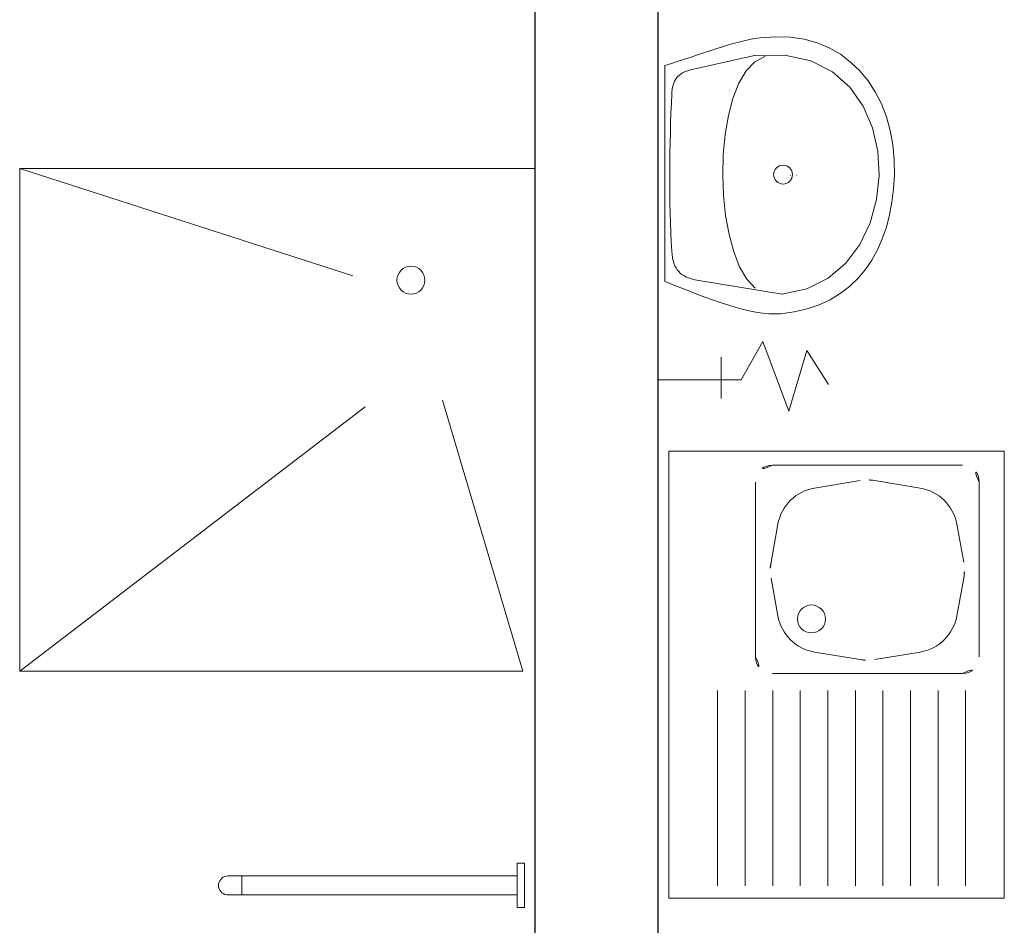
# Model space of a CAD drawing. Header units: millimetres. Extents: x 6612729504 to 6612744462, y 5733542327 to 5733549367.
# Tile 89 of 109: x 6612741715 to 6612741892, y 5733546404 to 5733546566. Entities that reach past the tile are written whole.
import ezdxf

# ---------------------------------------------------------------- set-up
doc = ezdxf.new("R2010")
doc.units = ezdxf.units.MM
doc.header["$MEASUREMENT"] = 0
doc.layers.add('!!!!_SCIANY GRUBE', color=7, linetype='Continuous')
doc.layers.add('A-ARM', color=7, linetype='Continuous')

msp = doc.modelspace()

# ---------------------------------------------------------------- linework, layer by layer
at = {"layer": '!!!!_SCIANY GRUBE', "color": 252, "lineweight": 30}
for p, q in [((6612741829.516494, 5733546695.844685), (6612741829.516494, 5733546494.844685)), ((6612741807.516494, 5733546572.844685), (6612741807.516494, 5733546364.844685)), ((6612741829.516494, 5733546494.844685), (6612741829.516494, 5733546364.844685))]:
    msp.add_line(p, q, dxfattribs=at)
at = {"layer": 'A-ARM', "color": 252, "lineweight": 18}
for p, q in [((6612741843.004021, 5733546561.988874), (6612741844.005284, 5733546562.256599)), ((6612741844.005284, 5733546562.256599), (6612741844.987597, 5733546562.496651)), ((6612741844.987597, 5733546562.496651), (6612741845.950959, 5733546562.705567)), ((6612741845.950959, 5733546562.705567), (6612741846.895369, 5733546562.880642)), ((6612741846.895369, 5733546562.880642), (6612741847.821128, 5733546563.018415)), ((6612741847.821128, 5733546563.018415), (6612741850.584269, 5733546563.229889)), ((6612741850.584269, 5733546563.229889), (6612741853.208282, 5733546563.141298)), ((6612741853.208282, 5733546563.141298), (6612741855.686399, 5733546562.767235)), ((6612741855.686399, 5733546562.767235), (6612741858.012906, 5733546562.121685)), ((6612741837.715685, 5733546560.337398), (6612741838.810803, 5733546560.699278)), ((6612741838.810803, 5733546560.699278), (6612741839.887423, 5733546561.048074)), ((6612741839.887423, 5733546561.048074), (6612741840.944938, 5733546561.381528)), ((6612741840.944938, 5733546561.381528), (6612741841.983804, 5733546561.69603)), ((6612741841.983804, 5733546561.69603), (6612741843.004021, 5733546561.988874)), ((6612741858.012906, 5733546562.121685), (6612741860.181183, 5733546561.219689)), ((6612741860.181183, 5733546561.219689), (6612741862.185517, 5733546560.074636)), ((6612741831.960484, 5733546558.444818), (6612741833.148705, 5733546558.824296)), ((6612741833.148705, 5733546558.824296), (6612741834.318125, 5733546559.206482)), ((6612741834.318125, 5733546559.206482), (6612741835.469345, 5733546559.587916)), ((6612741835.359247, 5733546557.297207), (6612741846.82227, 5733546559.856544)), ((6612741835.469345, 5733546559.587916), (6612741836.601766, 5733546559.966041)), ((6612741836.601766, 5733546559.966041), (6612741837.715685, 5733546560.337398)), ((6612741846.870852, 5733546558.737511), (6612741845.320148, 5733546557.105436)), ((6612741846.82227, 5733546559.856544), (6612741852.242664, 5733546559.945886)), ((6612741846.82227, 5733546559.856544), (6612741846.872271, 5733546559.856544)), ((6612741848.672285, 5733546559.688689), (6612741846.870852, 5733546558.737511)), ((6612741848.672285, 5733546559.688689), (6612741848.722285, 5733546559.688689)), ((6612741852.242664, 5733546559.945886), (6612741856.889059, 5733546558.924167)), ((6612741856.889059, 5733546558.924167), (6612741860.772286, 5733546556.95142)), ((6612741862.185517, 5733546560.074636), (6612741864.019438, 5733546558.701262)), ((6612741864.019438, 5733546558.701262), (6612741865.677232, 5733546557.113859)), ((6612741830.754064, 5733546558.070602), (6612741831.960484, 5733546558.444818)), ((6612741830.754064, 5733546519.440335), (6612741830.754064, 5733546558.070602)), ((6612741830.754064, 5733546558.070602), (6612741830.804064, 5733546558.070602)), ((6612741834.059423, 5733546556.796649), (6612741834.448679, 5733546556.982101)), ((6612741834.448679, 5733546556.982101), (6612741834.881251, 5733546557.148753)), ((6612741834.881251, 5733546557.148753), (6612741835.359247, 5733546557.297207)), ((6612741845.320148, 5733546557.105436), (6612741844.017618, 5733546554.890081)), ((6612741860.772286, 5733546556.95142), (6612741863.903324, 5733546554.186625)), ((6612741865.677232, 5733546557.113859), (6612741867.15213, 5733546555.327166)), ((6612741832.373053, 5733546554.931894), (6612741832.516842, 5733546555.262491)), ((6612741832.516842, 5733546555.262491), (6612741832.68951, 5733546555.570827)), ((6612741832.68951, 5733546555.570827), (6612741832.893462, 5733546555.857353)), ((6612741832.893462, 5733546555.857353), (6612741833.130205, 5733546556.122823)), ((6612741833.130205, 5733546556.122823), (6612741833.402142, 5733546556.367536)), ((6612741833.402142, 5733546556.367536), (6612741833.711079, 5733546556.592094)), ((6612741833.711079, 5733546556.592094), (6612741834.059423, 5733546556.796649)), ((6612741867.15213, 5733546555.327166), (6612741868.438416, 5733546553.35487)), ((6612741832.01824, 5733546552.926809), (6612741832.04742, 5733546553.376377)), ((6612741832.04742, 5733546553.376377), (6612741832.095551, 5733546553.801129)), ((6612741832.095551, 5733546553.801129), (6612741832.164436, 5733546554.201665)), ((6612741832.164436, 5733546554.201665), (6612741832.256335, 5733546554.578285)), ((6612741832.256335, 5733546554.578285), (6612741832.373053, 5733546554.931894)), ((6612741844.017618, 5733546554.890081), (6612741842.961305, 5733546552.188157)), ((6612741863.903324, 5733546554.186625), (6612741866.29255, 5733546550.789816)), ((6612741868.438416, 5733546553.35487), (6612741869.529775, 5733546551.21171)), ((6612741831.947549, 5733546551.264353), (6612741832.01824, 5733546552.926809)), ((6612741842.961305, 5733546552.188157), (6612741842.148651, 5733546549.097579)), ((6612741831.883474, 5733546549.564595), (6612741831.947549, 5733546551.264353)), ((6612741866.29255, 5733546550.789816), (6612741867.950946, 5733546546.920126)), ((6612741869.529775, 5733546551.21171), (6612741870.42034, 5733546548.911674)), ((6612741831.82617, 5733546547.833101), (6612741831.883474, 5733546549.564595)), ((6612741842.148651, 5733546549.097579), (6612741841.577854, 5733546545.71521)), ((6612741870.42034, 5733546548.911674), (6612741871.103491, 5733546546.469656)), ((6612741831.776686, 5733546546.074986), (6612741831.82617, 5733546547.833101)), ((6612741867.950946, 5733546546.920126), (6612741868.88949, 5733546542.737138)), ((6612741871.103491, 5733546546.469656), (6612741871.573516, 5733546543.899188)), ((6612741831.735173, 5733546544.295963), (6612741831.776686, 5733546546.074986)), ((6612741841.577854, 5733546545.71521), (6612741841.246356, 5733546542.138515)), ((6612741831.702835, 5733546542.500847), (6612741831.735173, 5733546544.295963)), ((6612741871.573516, 5733546543.899188), (6612741871.824095, 5733546541.215011)), ((6612741831.680123, 5733546540.695353), (6612741831.702835, 5733546542.500847)), ((6612741841.246356, 5733546542.138515), (6612741841.152351, 5733546538.464205)), ((6612741868.88949, 5733546542.737138), (6612741869.119163, 5733546538.40013)), ((6612741871.824095, 5733546541.215011), (6612741871.849213, 5733546538.431416)), ((6612741715.362762, 5733546539.648483), (6612741715.362762, 5733546449.648483)), ((6612741715.362762, 5733546539.648483), (6612741774.988747, 5733546520.430656)), ((6612741831.66764, 5733546538.884142), (6612741831.680123, 5733546540.695353)), ((6612741831.665835, 5733546537.073384), (6612741831.66764, 5733546538.884142)), ((6612741841.152351, 5733546538.464205), (6612741841.292831, 5733546534.790495)), ((6612741853.250847, 5733546538.412765), (6612741853.300847, 5733546538.412765)), ((6612741854.294075, 5733546538.464054), (6612741854.344075, 5733546538.464054)), ((6612741869.119163, 5733546538.40013), (6612741868.650191, 5733546534.06914)), ((6612741871.849213, 5733546538.431416), (6612741871.701363, 5733546535.98729)), ((6612741831.675762, 5733546535.26789), (6612741831.665835, 5733546537.073384)), ((6612741871.701363, 5733546535.98729), (6612741871.414385, 5733546533.618218)), ((6612741831.697871, 5733546533.472924), (6612741831.675762, 5733546535.26789)), ((6612741841.292831, 5733546534.790495), (6612741841.666444, 5733546531.21395)), ((6612741868.650191, 5733546534.06914), (6612741867.493856, 5733546529.903147)), ((6612741831.733068, 5733546531.693902), (6612741831.697871, 5733546533.472924)), ((6612741871.414385, 5733546533.618218), (6612741870.985722, 5733546531.334126)), ((6612741831.781499, 5733546529.936237), (6612741831.733068, 5733546531.693902)), ((6612741841.666444, 5733546531.21395), (6612741842.270482, 5733546527.832183)), ((6612741870.985722, 5733546531.334126), (6612741870.413271, 5733546529.144039)), ((6612741831.844669, 5733546528.204893), (6612741831.781499, 5733546529.936237)), ((6612741867.493856, 5733546529.903147), (6612741865.660837, 5733546526.061885)), ((6612741870.413271, 5733546529.144039), (6612741869.694171, 5733546527.057734)), ((6612741831.922581, 5733546526.505588), (6612741831.844669, 5733546528.204893)), ((6612741842.270482, 5733546527.832183), (6612741843.103138, 5733546524.742208)), ((6612741869.694171, 5733546527.057734), (6612741868.82677, 5733546525.084385)), ((6612741832.016134, 5733546524.843131), (6612741831.922581, 5733546526.505588)), ((6612741865.660837, 5733546526.061885), (6612741863.161964, 5733546522.704483)), ((6612741832.071033, 5733546524.224203), (6612741832.016134, 5733546524.843131)), ((6612741832.156314, 5733546523.656714), (6612741832.071033, 5733546524.224203)), ((6612741832.270926, 5733546523.13856), (6612741832.156314, 5733546523.656714)), ((6612741843.103138, 5733546524.742208), (6612741844.161557, 5733546522.041636)), ((6612741868.82677, 5733546525.084385), (6612741867.808208, 5733546523.233618)), ((6612741832.414715, 5733546522.666882), (6612741832.270926, 5733546523.13856)), ((6612741832.58633, 5733546522.239573), (6612741832.414715, 5733546522.666882)), ((6612741832.78577, 5733546521.853626), (6612741832.58633, 5733546522.239573)), ((6612741833.011985, 5733546521.506937), (6612741832.78577, 5733546521.853626)), ((6612741844.161557, 5733546522.041636), (6612741845.444085, 5733546519.827183)), ((6612741863.161964, 5733546522.704483), (6612741860.007914, 5733546519.990978)), ((6612741867.808208, 5733546523.233618), (6612741866.636532, 5733546521.514458)), ((6612741833.264669, 5733546521.196344), (6612741833.011985, 5733546521.506937)), ((6612741833.542473, 5733546520.920047), (6612741833.264669, 5733546521.196344)), ((6612741833.845543, 5733546520.675033), (6612741833.542473, 5733546520.920047)), ((6612741834.172831, 5733546520.458897), (6612741833.845543, 5733546520.675033)), ((6612741834.524034, 5733546520.26893), (6612741834.172831, 5733546520.458897)), ((6612741834.897946, 5733546520.103031), (6612741834.524034, 5733546520.26893)), ((6612741835.294571, 5733546519.958189), (6612741834.897946, 5733546520.103031)), ((6612741835.712706, 5733546519.831996), (6612741835.294571, 5733546519.958189)), ((6612741860.007914, 5733546519.990978), (6612741856.209818, 5733546518.080499)), ((6612741865.309034, 5733546519.936981), (6612741863.823607, 5733546518.509913)), ((6612741866.636532, 5733546521.514458), (6612741865.309034, 5733546519.936981)), ((6612741833.657684, 5733546518.284301), (6612741830.754064, 5733546519.440335)), ((6612741835.095733, 5733546517.717415), (6612741833.657684, 5733546518.284301)), ((6612741836.152197, 5733546519.721898), (6612741835.712706, 5733546519.831996)), ((6612741851.778355, 5733546517.132629), (6612741836.152197, 5733546519.721898)), ((6612741836.152197, 5733546519.721898), (6612741836.202196, 5733546519.721898)), ((6612741845.444085, 5733546519.827183), (6612741846.948313, 5733546518.196464)), ((6612741863.823607, 5733546518.509913), (6612741862.177696, 5733546517.243179)), ((6612741836.520696, 5733546517.164817), (6612741835.095733, 5733546517.717415)), ((6612741837.928963, 5733546516.632674), (6612741836.520696, 5733546517.164817)), ((6612741839.318129, 5733546516.125499), (6612741837.928963, 5733546516.632674)), ((6612741856.209818, 5733546518.080499), (6612741851.778355, 5733546517.132629)), ((6612741862.177696, 5733546517.243179), (6612741860.369493, 5733546516.145503)), ((6612741840.684583, 5733546515.649459), (6612741839.318129, 5733546516.125499)), ((6612741842.025768, 5733546515.209215), (6612741840.684583, 5733546515.649459)), ((6612741843.337926, 5733546514.811087), (6612741842.025768, 5733546515.209215)), ((6612741844.618497, 5733546514.459583), (6612741843.337926, 5733546514.811087)), ((6612741858.395994, 5733546515.227114), (6612741856.255391, 5733546514.496735)), ((6612741860.369493, 5733546516.145503), (6612741858.395994, 5733546515.227114)), ((6612741845.864174, 5733546514.160422), (6612741844.618497, 5733546514.459583)), ((6612741847.072098, 5733546513.919018), (6612741845.864174, 5733546514.160422)), ((6612741848.238811, 5733546513.740785), (6612741847.072098, 5733546513.919018)), ((6612741849.361604, 5733546513.631138), (6612741848.238811, 5733546513.740785)), ((6612741850.437321, 5733546513.59549), (6612741849.361604, 5733546513.631138)), ((6612741851.462951, 5733546513.638808), (6612741850.437321, 5733546513.59549)), ((6612741853.945129, 5733546513.964291), (6612741851.462951, 5733546513.638808)), ((6612741856.255391, 5733546514.496735), (6612741853.945129, 5733546513.964291)), ((6612741848.344337, 5733546508.645888), (6612741844.456456, 5733546501.812261)), ((6612741852.97252, 5733546496.181134), (6612741848.344337, 5733546508.645888)), ((6612741840.868277, 5733546498.492076), (6612741840.868277, 5733546505.870237)), ((6612741840.868277, 5733546505.870237), (6612741840.868277, 5733546502.181156)), ((6612741856.176523, 5733546507.04333), (6612741852.97252, 5733546496.181134)), ((6612741860.092616, 5733546500.989041), (6612741856.176523, 5733546507.04333)), ((6612741840.868277, 5733546501.812261), (6612741829.552861, 5733546501.812261)), ((6612741840.868277, 5733546502.181156), (6612741840.868277, 5733546501.812261)), ((6612741844.456456, 5733546501.812261), (6612741840.868277, 5733546501.812261)), ((6612741840.868277, 5733546501.812261), (6612741840.868277, 5733546498.492076)), ((6612741805.362763, 5733546449.648483), (6612741791.023619, 5733546498.16019)), ((6612741715.362762, 5733546449.648483), (6612741777.189193, 5733546496.956443)), ((6612741831.518662, 5733546489.014112), (6612741831.518662, 5733546409.014111)), ((6612741891.518662, 5733546489.014112), (6612741831.518662, 5733546489.014112)), ((6612741891.518662, 5733546409.014111), (6612741891.518662, 5733546489.014112)), ((6612741850.018662, 5733546486.514111), (6612741884.018662, 5733546486.514111)), ((6612741847.018662, 5733546483.514112), (6612741847.018662, 5733546452.249811)), ((6612741857.568035, 5733546482.439007), (6612741865.70347, 5733546483.794912)), ((6612741868.333855, 5733546483.794912), (6612741876.46929, 5733546482.439007)), ((6612741887.018662, 5733546483.514112), (6612741887.018662, 5733546452.249811)), ((6612741849.778859, 5733546469.195194), (6612741851.012268, 5733546475.978939)), ((6612741883.025058, 5733546475.978939), (6612741884.258466, 5733546469.195194)), ((6612741851.012268, 5733546459.549283), (6612741849.778859, 5733546466.333028)), ((6612741884.258466, 5733546466.333028), (6612741883.025058, 5733546459.549283)), ((6612741865.70347, 5733546451.73331), (6612741857.568035, 5733546453.089215)), ((6612741876.46929, 5733546453.089215), (6612741868.333855, 5733546451.73331)), ((6612741715.362762, 5733546449.648483), (6612741805.362763, 5733546449.648483)), ((6612741850.018662, 5733546449.249811), (6612741884.018662, 5733546449.249811)), ((6612741840.220733, 5733546446.223145), (6612741840.220733, 5733546411.268147)), ((6612741845.152164, 5733546446.223145), (6612741845.152164, 5733546411.268147)), ((6612741850.083595, 5733546446.223145), (6612741850.083595, 5733546411.268147)), ((6612741855.015028, 5733546446.223145), (6612741855.015028, 5733546411.268147)), ((6612741859.946459, 5733546446.223145), (6612741859.946459, 5733546411.268147)), ((6612741864.877892, 5733546446.223145), (6612741864.877892, 5733546411.268147)), ((6612741869.809322, 5733546446.223145), (6612741869.809322, 5733546411.268147)), ((6612741874.740754, 5733546446.223145), (6612741874.740754, 5733546411.268147)), ((6612741879.672186, 5733546446.223145), (6612741879.672186, 5733546411.268147)), ((6612741884.603618, 5733546446.223145), (6612741884.603618, 5733546411.268147)), ((6612741804.360083, 5733546415.311856), (6612741805.660083, 5733546415.311856)), ((6612741804.360083, 5733546415.311856), (6612741805.660083, 5733546415.311856)), ((6612741804.360083, 5733546415.311856), (6612741805.660083, 5733546415.311856)), ((6612741805.685021, 5733546415.311862), (6612741804.385021, 5733546415.311862)), ((6612741804.385021, 5733546415.311862), (6612741804.385021, 5733546407.335863)), ((6612741805.685021, 5733546415.311862), (6612741804.385021, 5733546415.311862)), ((6612741805.685021, 5733546415.311862), (6612741804.385021, 5733546415.311862)), ((6612741804.385021, 5733546415.311862), (6612741804.385021, 5733546407.335863)), ((6612741805.685021, 5733546415.311862), (6612741804.385021, 5733546415.311862)), ((6612741804.385021, 5733546415.311862), (6612741804.385021, 5733546407.335863)), ((6612741805.685021, 5733546415.311862), (6612741804.385021, 5733546415.311862)), ((6612741805.685021, 5733546415.311862), (6612741805.685021, 5733546407.335863)), ((6612741805.685021, 5733546415.311862), (6612741805.685021, 5733546407.335863)), ((6612741805.685021, 5733546407.335863), (6612741805.685021, 5733546415.311862)), ((6612741805.685021, 5733546415.311862), (6612741805.685021, 5733546407.335863)), ((6612741805.685021, 5733546415.311862), (6612741805.685021, 5733546407.335863)), ((6612741805.685021, 5733546407.335863), (6612741805.685021, 5733546415.311862)), ((6612741805.685021, 5733546407.335863), (6612741805.685021, 5733546415.311862)), ((6612741751.329538, 5733546412.398386), (6612741751.538388, 5733546412.607295)), ((6612741751.538388, 5733546412.607295), (6612741751.780338, 5733546412.776765)), ((6612741751.780338, 5733546412.776765), (6612741752.048058, 5733546412.901636)), ((6612741752.048058, 5733546412.901636), (6612741752.333359, 5733546412.978106)), ((6612741752.333359, 5733546412.978106), (6612741752.627608, 5733546413.003846)), ((6612741752.627608, 5733546413.003846), (6612741804.360083, 5733546413.018856)), ((6612741755.133099, 5733546413.003855), (6612741755.133099, 5733546409.613855)), ((6612741782.260082, 5733546413.018856), (6612741804.360083, 5733546413.018856)), ((6612741782.260082, 5733546413.018856), (6612741804.360083, 5733546413.018856)), ((6612741793.294083, 5733546413.018856), (6612741784.294083, 5733546413.018856)), ((6612741799.860083, 5733546413.018856), (6612741804.360083, 5733546413.018856)), ((6612741799.860083, 5733546413.018856), (6612741804.360083, 5733546413.018856)), ((6612741799.860083, 5733546413.018856), (6612741804.360083, 5733546413.018856)), ((6612741750.933098, 5733546411.308855), (6612741750.958838, 5733546411.603185)), ((6612741750.958838, 5733546411.014526), (6612741750.933098, 5733546411.308855)), ((6612741750.958838, 5733546411.603185), (6612741751.035289, 5733546411.888565)), ((6612741751.035289, 5733546410.729145), (6612741750.958838, 5733546411.014526)), ((6612741751.035289, 5733546411.888565), (6612741751.160129, 5733546412.156365)), ((6612741751.160129, 5733546410.461346), (6612741751.035289, 5733546410.729145)), ((6612741751.160129, 5733546412.156365), (6612741751.329538, 5733546412.398386)), ((6612741751.329538, 5733546410.219325), (6612741751.160129, 5733546410.461346)), ((6612741751.538388, 5733546410.010416), (6612741751.329538, 5733546410.219325)), ((6612741751.780338, 5733546409.840946), (6612741751.538388, 5733546410.010416)), ((6612741752.048058, 5733546409.716076), (6612741751.780338, 5733546409.840946)), ((6612741752.333359, 5733546409.639605), (6612741752.048058, 5733546409.716076)), ((6612741752.627598, 5733546409.613855), (6612741752.333359, 5733546409.639605)), ((6612741752.627598, 5733546409.613855), (6612741790.494082, 5733546409.628856)), ((6612741790.494082, 5733546409.628856), (6612741804.360083, 5733546409.628856)), ((6612741804.360083, 5733546409.628856), (6612741800.060082, 5733546409.628856)), ((6612741804.360083, 5733546409.628856), (6612741800.060082, 5733546409.628856)), ((6612741804.360083, 5733546409.628856), (6612741800.060082, 5733546409.628856)), ((6612741831.518662, 5733546409.014111), (6612741891.518662, 5733546409.014111)), ((6612741804.385021, 5733546407.335863), (6612741805.685021, 5733546407.335863)), ((6612741804.385021, 5733546407.335863), (6612741805.685021, 5733546407.335863)), ((6612741804.385021, 5733546407.335863), (6612741805.685021, 5733546407.335863))]:
    msp.add_line(p, q, dxfattribs=at)
msp.add_lwpolyline([(6612741715.362762, 5733546539.648483), (6612741807.516494, 5733546539.648483)], dxfattribs=at)
for centre, radius in [((6612741851.937036, 5733546538.539709), 1.683648), ((6612741785.362762, 5733546519.648483), 2.5), ((6612741857.018662, 5733546459.014111), 2.5)]:
    msp.add_circle(centre, radius, dxfattribs=at)
for centre, radius, start, end in [((6612741850.018661, 5733546483.514112), 2.999999, 90, 180), ((6612741884.018663, 5733546483.514112), 3, 0, 90), ((6612741867.018662, 5733546475.903761), 8, 80.53794728, 99.46205272), ((6612741858.883226, 5733546474.547855), 7.999999, 99.46205272, 169.6953979), ((6612741875.154099, 5733546474.547855), 8, 10.3046021, 80.53794728), ((6612741857.649818, 5733546467.764111), 8, 169.6953979, 190.3046021), ((6612741876.387506, 5733546467.764111), 8, 349.6953979, 10.3046021), ((6612741858.883226, 5733546460.980366), 7.999999, 190.3046021, 260.53794728), ((6612741875.154099, 5733546460.980367), 8, 279.46205272, 349.6953979), ((6612741850.018662, 5733546452.249811), 3, 180, 270), ((6612741867.018662, 5733546459.624462), 8.000001, 260.53794728, 279.46205272), ((6612741884.018662, 5733546452.249811), 3, 270, 0)]:
    msp.add_arc(centre, radius, start, end, dxfattribs=at)

doc.saveas('drawing.dxf')
